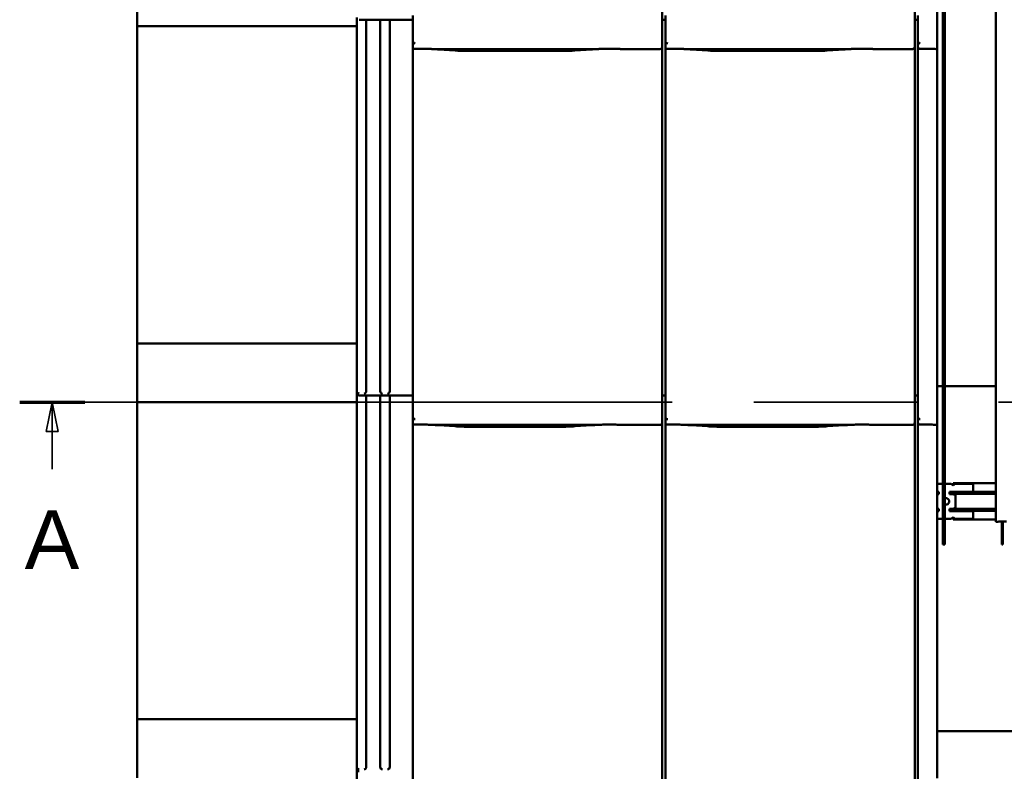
# Model space of a CAD drawing. Header units: millimetres. Extents: x 200 to 13555, y -185 to 8310.
# Tile 2 of 70: x 1603 to 2441, y 2018 to 2658. Entities that reach past the tile are written whole.
import ezdxf

# ---------------------------------------------------------------- set-up
doc = ezdxf.new("R2010")
doc.units = ezdxf.units.MM
doc.header["$LTSCALE"] = 10
doc.linetypes.add('CHAIN', pattern=[0.3543, 0.2362, -0.0295, 0.0591, -0.0295])
doc.linetypes.add('Long Dash Dotted', pattern=[305, 240, -30, 5, -30])
doc.layers.add('Schnittansichtslinien(DIN)', color=7, linetype='Long Dash Dotted', lineweight=35)
doc.layers.add('Sichtbare Kanten(DIN)', color=7, linetype='Continuous', lineweight=50)
doc.styles.add('Arial 5.0', font='arial.ttf')

# ---------------------------------------------------------------- blocks, each defined once
blk = doc.blocks.new('2DTransSchnitt0')
at = {"layer": 'Schnittansichtslinien(DIN)', "linetype": 'CHAIN', "ltscale": 23.520557}
blk.add_line((160.254, 233.274), (807.454, 233.274), dxfattribs=at)
at = {"layer": 'Schnittansichtslinien(DIN)', "linetype": 'Continuous', "lineweight": 70}
blk.add_line((160.254, 233.274), (165.787, 233.274), dxfattribs=at)
at = {"layer": 'Schnittansichtslinien(DIN)', "linetype": 'Continuous'}
for p, q in [((163.02, 233.274), (162.52, 230.774)), ((163.02, 230.774), (163.02, 233.274)), ((163.52, 230.774), (163.02, 233.274)), ((162.52, 230.774), (163.52, 230.774)), ((163.02, 227.559), (163.02, 230.774))]:
    blk.add_line(p, q, dxfattribs=at)
at = {"layer": 'Schnittansichtslinien(DIN)', "linetype": 'Continuous', "flags": 128}
blk.add_lwpolyline([(163.52, 230.774), (163.02, 233.274), (162.52, 230.774), (163.52, 230.774)], dxfattribs=at)
at = {"layer": 'Schnittansichtslinien(DIN)'}
blk.add_solid([(163.52, 230.774), (163.02, 233.274), (162.52, 230.774), (163.52, 230.774)], dxfattribs=at)
at = {"layer": 'Schnittansichtslinien(DIN)', "insert": (160.672, 219.059), "char_height": 5, "attachment_point": 7, "style": 'Arial 5.0'}
blk.add_mtext('A', dxfattribs=at)

msp = doc.modelspace()

# ---------------------------------------------------------------- linework, layer by layer
at = {"layer": 'Sichtbare Kanten(DIN)'}
for p, q in [((2388.49, 2211.37), (2388.49, 3384.37)), ((2390.24, 3384.37), (2390.24, 2211.37)), ((2433.55, 3367.73), (2433.55, 2230.73)), ((1702.54, 2702.74), (1702.54, 2652.74)), ((1889.54, 2660.38), (1889.54, 2342.09)), ((1937.22, 2658.38), (1891.54, 2658.38)), ((1897.54, 2658.38), (1897.54, 2342.09)), ((1909.54, 2658.38), (1909.54, 2342.09)), ((1917.54, 2658.38), (1917.54, 2342.09)), ((1937.22, 2662.09), (1937.22, 2640.11)), ((2149.54, 2665.2), (2149.54, 2640.4)), ((2152.22, 2658.38), (2149.54, 2658.38)), ((2152.22, 2662.09), (2152.22, 2640.11)), ((2364.54, 2665.2), (2364.54, 2640.4)), ((2367.22, 2658.38), (2364.54, 2658.38)), ((2367.22, 2662.09), (2367.22, 2640.11)), ((2383.54, 2652.54), (2383.54, 2665.33)), ((1702.54, 2652.74), (1702.54, 2382.74)), ((1889.54, 2652.74), (1702.54, 2652.74)), ((2383.54, 2652.54), (2383.54, 2638.49)), ((1937.22, 2640.11), (1937.22, 2635.36)), ((1937.22, 2635.36), (1937.22, 2342.09)), ((1955.08, 2633.34), (2093.47, 2633.34)), ((1959.03, 2633.1), (1973.42, 2632.16)), ((2075.13, 2632.16), (2089.52, 2633.1)), ((2115.74, 2633.34), (2147.54, 2633.34)), ((2149.54, 2635.36), (2149.54, 2640.4)), ((2149.54, 2345.2), (2149.54, 2635.36)), ((2152.22, 2640.11), (2152.22, 2635.36)), ((2152.22, 2635.36), (2152.22, 2342.09)), ((2170.08, 2633.34), (2308.47, 2633.34)), ((2174.03, 2633.1), (2188.42, 2632.16)), ((2290.13, 2632.16), (2304.52, 2633.1)), ((2330.74, 2633.34), (2362.54, 2633.34)), ((2364.54, 2635.36), (2364.54, 2640.4)), ((2364.54, 2345.2), (2364.54, 2635.36)), ((2367.22, 2640.11), (2367.22, 2635.36)), ((2367.22, 2635.36), (2367.22, 2342.09)), ((2383.54, 2633.39), (2383.54, 2638.49)), ((2383.54, 2345.33), (2383.54, 2633.39)), ((1986.87, 2631.74), (2061.68, 2631.74)), ((2201.87, 2631.74), (2276.68, 2631.74)), ((1702.54, 2382.74), (1702.54, 2332.74)), ((1889.54, 2382.74), (1702.54, 2382.74)), ((1889.54, 2342.09), (1889.54, 2340.38)), ((1889.54, 2340.38), (1889.54, 2022.09)), ((1937.22, 2342.09), (1937.22, 2320.11)), ((2149.54, 2345.2), (2149.54, 2320.4)), ((2152.22, 2342.09), (2152.22, 2320.11)), ((2364.54, 2345.2), (2364.54, 2320.4)), ((2367.22, 2342.09), (2367.22, 2320.11)), ((2388.36, 2346.33), (2383.54, 2346.33)), ((2383.54, 2332.54), (2383.54, 2345.33)), ((2433.55, 2346.33), (2390.36, 2346.33)), ((1702.54, 2332.74), (1702.54, 2062.74)), ((1889.54, 2332.74), (1702.54, 2332.74)), ((1937.22, 2338.38), (1891.54, 2338.38)), ((1897.54, 2338.38), (1897.54, 2022.09)), ((1909.54, 2338.38), (1909.54, 2022.09)), ((1917.54, 2338.38), (1917.54, 2022.09)), ((2152.22, 2338.38), (2149.54, 2338.38)), ((2367.22, 2338.38), (2364.54, 2338.38)), ((2383.54, 2332.54), (2383.54, 2318.49)), ((1937.22, 2320.11), (1937.22, 2315.36)), ((1937.22, 2315.36), (1937.22, 2022.09)), ((2149.54, 2315.36), (2149.54, 2320.4)), ((2149.54, 2025.2), (2149.54, 2315.36)), ((2152.22, 2320.11), (2152.22, 2315.36)), ((2152.22, 2315.36), (2152.22, 2022.09)), ((2364.54, 2315.36), (2364.54, 2320.4)), ((2364.54, 2025.2), (2364.54, 2315.36)), ((2367.22, 2320.11), (2367.22, 2315.36)), ((2367.22, 2315.36), (2367.22, 2022.09)), ((2383.54, 2313.39), (2383.54, 2318.49)), ((1955.08, 2313.34), (2093.47, 2313.34)), ((1959.03, 2313.1), (1973.42, 2312.16)), ((1986.87, 2311.74), (2061.68, 2311.74)), ((2075.13, 2312.16), (2089.52, 2313.1)), ((2115.74, 2313.34), (2147.54, 2313.34)), ((2170.08, 2313.34), (2308.47, 2313.34)), ((2174.03, 2313.1), (2188.42, 2312.16)), ((2201.87, 2311.74), (2276.68, 2311.74)), ((2290.13, 2312.16), (2304.52, 2313.1)), ((2330.74, 2313.34), (2362.54, 2313.34)), ((2383.54, 2025.33), (2383.54, 2313.39)), ((2397.18, 2263.74), (2397.18, 2263.24)), ((2433.55, 2263.74), (2397.18, 2263.74)), ((2388.49, 2263.24), (2383.54, 2263.24)), ((2385.18, 2256.49), (2383.54, 2256.49)), ((2385.18, 2256.49), (2385.18, 2254.49)), ((2395.68, 2263.24), (2390.24, 2263.24)), ((2394.18, 2256.49), (2414.18, 2256.49)), ((2394.18, 2254.49), (2394.18, 2256.49)), ((2397.18, 2261.74), (2395.68, 2263.24)), ((2398.68, 2263.24), (2397.18, 2261.74)), ((2397.18, 2263.24), (2397.18, 2261.74)), ((2397.18, 2256.24), (2397.18, 2256.49)), ((2397.18, 2256.24), (2397.18, 2255.74)), ((2433.55, 2256.24), (2397.18, 2256.24)), ((2397.18, 2255.74), (2397.18, 2255.24)), ((2397.18, 2255.24), (2397.18, 2254.74)), ((2414.18, 2263.24), (2398.68, 2263.24)), ((2414.18, 2256.49), (2414.18, 2263.24)), ((2383.54, 2254.49), (2385.18, 2254.49)), ((2397.18, 2254.49), (2394.18, 2254.49)), ((2397.18, 2254.49), (2397.18, 2254.74)), ((2397.18, 2254.74), (2433.55, 2254.74)), ((2397.18, 2254.49), (2399.18, 2253.49)), ((2399.18, 2242.99), (2399.18, 2253.49)), ((2385.18, 2241.99), (2383.54, 2241.99)), ((2385.18, 2239.99), (2383.54, 2239.99)), ((2385.18, 2241.99), (2385.18, 2239.99)), ((2394.18, 2239.99), (2394.18, 2241.99)), ((2394.18, 2241.99), (2397.18, 2241.99)), ((2414.18, 2239.99), (2394.18, 2239.99)), ((2399.18, 2242.99), (2397.18, 2241.99)), ((2397.18, 2241.74), (2397.18, 2241.99)), ((2397.18, 2241.74), (2397.18, 2241.24)), ((2433.55, 2241.74), (2397.18, 2241.74)), ((2397.18, 2241.24), (2397.18, 2240.74)), ((2397.18, 2240.74), (2397.18, 2240.24)), ((2397.18, 2239.99), (2397.18, 2240.24)), ((2397.18, 2240.24), (2433.55, 2240.24)), ((2414.18, 2233.24), (2414.18, 2239.99)), ((2383.54, 2233.24), (2388.49, 2233.24)), ((2390.24, 2233.24), (2395.68, 2233.24)), ((2395.68, 2233.24), (2397.18, 2234.74)), ((2397.18, 2234.74), (2398.68, 2233.24)), ((2397.18, 2234.74), (2397.18, 2233.24)), ((2397.18, 2233.24), (2397.18, 2232.74)), ((2397.18, 2232.74), (2433.55, 2232.74)), ((2398.68, 2233.24), (2414.18, 2233.24)), ((2433.56, 2230.73), (2435.87, 2231.02)), ((2437.86, 2231.01), (2435.55, 2230.73)), ((2438.84, 2211.37), (2438.84, 2231.03)), ((2439.54, 2231.03), (2439.54, 2211.37)), ((2390.24, 2211.37), (2388.49, 2211.37)), ((2439.54, 2211.37), (2438.84, 2211.37)), ((1889.54, 2062.74), (1702.54, 2062.74)), ((1702.54, 2062.74), (1702.54, 2012.74)), ((2383.54, 2052.44), (2401.89, 2052.44)), ((2401.89, 2052.44), (2428.7, 2052.44)), ((2428.7, 2052.44), (2480.37, 2052.44)), ((1889.54, 2022.09), (1889.54, 2020.38)), ((1889.54, 2020.38), (1889.54, 1702.09)), ((1937.22, 2022.09), (1937.22, 2000.11)), ((2149.54, 2025.2), (2149.54, 2000.4)), ((2152.22, 2022.09), (2152.22, 2000.11)), ((2364.54, 2025.2), (2364.54, 2000.4)), ((2367.22, 2022.09), (2367.22, 2000.11)), ((2383.54, 2012.54), (2383.54, 2025.33))]:
    msp.add_line(p, q, dxfattribs=at)
for centre, radius, start, end in [((1891.54, 2340.38), 2, 180, 270), ((2391.18, 2248.24), 2.75, 167.89982, 192.10018), ((2391.18, 2248.24), 2.75, 250.03665, 109.96335), ((1891.54, 2020.38), 2, 180, 270)]:
    msp.add_arc(centre, radius, start, end, dxfattribs=at)
for centre, major_axis, ratio, start_param, end_param in [((1939.22, 2645.76), (-1.9, -5.99), 0.101889, 5.972814, 5.990966), ((1939.22, 2640.08), (1.97, -0.34), 0.953832, 3.32216, 4.874804), ((1939.22, 2635.36), (0, -2.02), 0.992203, 4.712389, 5.523328), ((2147.54, 2635.36), (0, -2.02), 0.992203, 0, 1.570796), ((2154.22, 2645.76), (-1.9, -5.99), 0.101889, 5.972814, 5.990966), ((2154.22, 2640.08), (1.97, -0.34), 0.953832, 3.32216, 4.874804), ((2154.22, 2635.36), (0, -2.02), 0.992203, 4.712389, 5.523328), ((2362.54, 2635.36), (0, -2.02), 0.992203, 0, 1.570796), ((2369.22, 2645.76), (-1.9, -5.99), 0.101889, 5.972814, 5.990966), ((2369.22, 2640.08), (1.97, -0.34), 0.953832, 3.32216, 4.874804), ((2369.22, 2635.36), (0, -2.02), 0.992203, 4.712389, 5.523328), ((1891.54, 2342.08), (1.88, -0.7), 0.990196, 3.494222, 5.065018), ((1895.74, 2341.85), (0.85, 1.86), 0.850919, 3.635448, 5.206245), ((1911.34, 2341.85), (-0.85, 1.86), 0.850919, 1.076941, 2.647737), ((1915.74, 2341.85), (0.85, 1.86), 0.850919, 3.635448, 5.206245), ((1939.22, 2325.76), (-1.9, -5.99), 0.101889, 5.972814, 5.990966), ((1939.22, 2320.08), (1.97, -0.34), 0.953832, 3.32216, 4.874804), ((1939.22, 2315.36), (0, -2.02), 0.992203, 4.712389, 5.523328), ((2147.54, 2315.36), (0, -2.02), 0.992203, 0, 1.570796), ((2154.22, 2325.76), (-1.9, -5.99), 0.101889, 5.972814, 5.990966), ((2154.22, 2320.08), (1.97, -0.34), 0.953832, 3.32216, 4.874804), ((2154.22, 2315.36), (0, -2.02), 0.992203, 4.712389, 5.523328), ((2362.54, 2315.36), (0, -2.02), 0.992203, 0, 1.570796), ((2369.22, 2325.76), (-1.9, -5.99), 0.101889, 5.972814, 5.990966), ((2369.22, 2320.08), (1.97, -0.34), 0.953832, 3.32216, 4.874804), ((2369.22, 2315.36), (0, -2.02), 0.992203, 4.712389, 5.523328), ((2434.55, 2230.73), (1, 0), 0.015319, 3.01942, 6.161012), ((2439.34, 2231.01), (-3.5, 0), 0.015319, 3.368485, 6.161012), ((2439.34, 2231.01), (1.5, 0), 0.015319, 0.226893, 3.01942), ((1891.54, 2022.08), (1.88, -0.7), 0.990196, 3.494222, 5.065018), ((1895.74, 2021.85), (0.85, 1.86), 0.850919, 3.635448, 5.206245), ((1911.34, 2021.85), (-0.85, 1.86), 0.850919, 1.076941, 2.647737), ((1915.74, 2021.85), (0.85, 1.86), 0.850919, 3.635448, 5.206245)]:
    msp.add_ellipse(centre, major_axis=major_axis, ratio=ratio, start_param=start_param, end_param=end_param, dxfattribs=at)
for points, knots in [([(1937.85, 2633.89), (1937.98, 2633.81), (1938.12, 2633.75), (1938.43, 2633.65), (1938.61, 2633.62), (1938.86, 2633.6), (1938.93, 2633.6), (1939.05, 2633.6), (1939.1, 2633.6), (1939.17, 2633.6), (1939.2, 2633.6), (1939.22, 2633.6)], [-0.5371849, -0.5371849, -0.5371849, -0.5371849, -0.4701715, -0.4701715, -0.3994312, -0.3994312, -0.370279, -0.370279, -0.3542794, -0.3542794, -0.3446725, -0.3446725, -0.3446725, -0.3446725]), ([(1955.08, 2633.34), (1954.72, 2633.34), (1954.33, 2633.36), (1953.55, 2633.39), (1953.15, 2633.41), (1951.42, 2633.49), (1949.91, 2633.56), (1946.87, 2633.65), (1945.34, 2633.68), (1943.94, 2633.68), (1942.55, 2633.68), (1941.02, 2633.65), (1939.41, 2633.61), (1939.32, 2633.6), (1939.22, 2633.6)], [-1.052265, -1.052265, -1.052265, -1.052265, -0.944033, -0.944033, -0.835802, -0.835802, -0.417901, -0.417901, 0, 0, 0, 0.417901, 0.417901, 0.44326, 0.44326, 0.44326, 0.44326]), ([(1954.04, 2633.37), (1954.39, 2633.35), (1954.73, 2633.34), (1955.41, 2633.31), (1955.75, 2633.29), (1956.42, 2633.26), (1956.75, 2633.24), (1957.41, 2633.2), (1957.74, 2633.18), (1958.39, 2633.15), (1958.71, 2633.13), (1959.03, 2633.1)], [1.8945551, 1.8945551, 1.8945551, 1.8945551, 1.9289476, 1.9289476, 1.9633401, 1.9633401, 1.9977326, 1.9977326, 2.0321251, 2.0321251, 2.0665177, 2.0665177, 2.0665177, 2.0665177]), ([(2094.51, 2633.37), (2094.16, 2633.35), (2093.82, 2633.34), (2093.14, 2633.31), (2092.8, 2633.29), (2092.13, 2633.26), (2091.8, 2633.24), (2091.14, 2633.2), (2090.81, 2633.18), (2090.16, 2633.15), (2089.83, 2633.13), (2089.52, 2633.1)], [5.0361477, 5.0361477, 5.0361477, 5.0361477, 5.0705402, 5.0705402, 5.1049328, 5.1049328, 5.1393253, 5.1393253, 5.1737178, 5.1737178, 5.2081103, 5.2081103, 5.2081103, 5.2081103]), ([(2115.74, 2633.34), (2115.38, 2633.34), (2114.99, 2633.36), (2114.21, 2633.39), (2113.82, 2633.41), (2112.08, 2633.49), (2110.57, 2633.56), (2107.53, 2633.65), (2106, 2633.68), (2103.21, 2633.68), (2101.68, 2633.65), (2098.64, 2633.56), (2097.13, 2633.49), (2095.4, 2633.41), (2095, 2633.39), (2094.22, 2633.36), (2093.83, 2633.34), (2093.47, 2633.34)], [1.226544, 1.226544, 1.226544, 1.226544, 1.334775, 1.334775, 1.443007, 1.443007, 1.860908, 1.860908, 2.278809, 2.278809, 2.69671, 2.69671, 3.11461, 3.11461, 3.222842, 3.222842, 3.331074, 3.331074, 3.331074, 3.331074]), ([(2114.98, 2633.36), (2114.96, 2633.36), (2114.94, 2633.36), (2114.9, 2633.36), (2114.89, 2633.36), (2114.85, 2633.36), (2114.83, 2633.36), (2114.8, 2633.36), (2114.78, 2633.37), (2114.74, 2633.37), (2114.72, 2633.37), (2114.7, 2633.37)], [4.37952398, 4.37952398, 4.37952398, 4.37952398, 4.381345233, 4.381345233, 4.383166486, 4.383166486, 4.384987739, 4.384987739, 4.386808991, 4.386808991, 4.388630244, 4.388630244, 4.388630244, 4.388630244]), ([(2152.85, 2633.89), (2152.98, 2633.81), (2153.12, 2633.75), (2153.43, 2633.65), (2153.61, 2633.62), (2153.86, 2633.6), (2153.93, 2633.6), (2154.05, 2633.6), (2154.1, 2633.6), (2154.17, 2633.6), (2154.2, 2633.6), (2154.22, 2633.6)], [-0.5371849, -0.5371849, -0.5371849, -0.5371849, -0.4701715, -0.4701715, -0.3994312, -0.3994312, -0.370279, -0.370279, -0.3542794, -0.3542794, -0.3446725, -0.3446725, -0.3446725, -0.3446725]), ([(2170.08, 2633.34), (2169.72, 2633.34), (2169.33, 2633.36), (2168.55, 2633.39), (2168.15, 2633.41), (2166.42, 2633.49), (2164.91, 2633.56), (2161.87, 2633.65), (2160.34, 2633.68), (2158.94, 2633.68), (2157.55, 2633.68), (2156.02, 2633.65), (2154.41, 2633.61), (2154.32, 2633.6), (2154.22, 2633.6)], [-1.052265, -1.052265, -1.052265, -1.052265, -0.944033, -0.944033, -0.835802, -0.835802, -0.417901, -0.417901, 0, 0, 0, 0.417901, 0.417901, 0.44326, 0.44326, 0.44326, 0.44326]), ([(2169.04, 2633.37), (2169.39, 2633.35), (2169.73, 2633.34), (2170.41, 2633.31), (2170.75, 2633.29), (2171.42, 2633.26), (2171.75, 2633.24), (2172.41, 2633.2), (2172.74, 2633.18), (2173.39, 2633.15), (2173.71, 2633.13), (2174.03, 2633.1)], [1.8945551, 1.8945551, 1.8945551, 1.8945551, 1.9289476, 1.9289476, 1.9633401, 1.9633401, 1.9977326, 1.9977326, 2.0321251, 2.0321251, 2.0665177, 2.0665177, 2.0665177, 2.0665177]), ([(2309.51, 2633.37), (2309.16, 2633.35), (2308.82, 2633.34), (2308.14, 2633.31), (2307.8, 2633.29), (2307.13, 2633.26), (2306.8, 2633.24), (2306.14, 2633.2), (2305.81, 2633.18), (2305.16, 2633.15), (2304.83, 2633.13), (2304.52, 2633.1)], [5.0361477, 5.0361477, 5.0361477, 5.0361477, 5.0705402, 5.0705402, 5.1049328, 5.1049328, 5.1393253, 5.1393253, 5.1737178, 5.1737178, 5.2081103, 5.2081103, 5.2081103, 5.2081103]), ([(2330.74, 2633.34), (2330.38, 2633.34), (2329.99, 2633.36), (2329.21, 2633.39), (2328.82, 2633.41), (2327.08, 2633.49), (2325.57, 2633.56), (2322.53, 2633.65), (2321, 2633.68), (2318.21, 2633.68), (2316.68, 2633.65), (2313.64, 2633.56), (2312.13, 2633.49), (2310.4, 2633.41), (2310, 2633.39), (2309.22, 2633.36), (2308.83, 2633.34), (2308.47, 2633.34)], [1.226544, 1.226544, 1.226544, 1.226544, 1.334775, 1.334775, 1.443007, 1.443007, 1.860908, 1.860908, 2.278809, 2.278809, 2.69671, 2.69671, 3.11461, 3.11461, 3.222842, 3.222842, 3.331074, 3.331074, 3.331074, 3.331074]), ([(2329.98, 2633.36), (2329.96, 2633.36), (2329.94, 2633.36), (2329.9, 2633.36), (2329.89, 2633.36), (2329.85, 2633.36), (2329.83, 2633.36), (2329.8, 2633.36), (2329.78, 2633.37), (2329.74, 2633.37), (2329.72, 2633.37), (2329.7, 2633.37)], [4.37952398, 4.37952398, 4.37952398, 4.37952398, 4.381345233, 4.381345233, 4.383166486, 4.383166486, 4.384987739, 4.384987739, 4.386808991, 4.386808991, 4.388630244, 4.388630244, 4.388630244, 4.388630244]), ([(2367.85, 2633.89), (2367.98, 2633.81), (2368.12, 2633.75), (2368.43, 2633.65), (2368.61, 2633.62), (2368.86, 2633.6), (2368.93, 2633.6), (2369.05, 2633.6), (2369.1, 2633.6), (2369.17, 2633.6), (2369.2, 2633.6), (2369.22, 2633.6)], [-0.5371849, -0.5371849, -0.5371849, -0.5371849, -0.4701715, -0.4701715, -0.3994312, -0.3994312, -0.370279, -0.370279, -0.3542794, -0.3542794, -0.3446725, -0.3446725, -0.3446725, -0.3446725]), ([(2383.54, 2633.39), (2383.28, 2633.4), (2383.03, 2633.41), (2381.42, 2633.49), (2379.91, 2633.56), (2376.87, 2633.65), (2375.34, 2633.68), (2373.94, 2633.68), (2372.55, 2633.68), (2371.02, 2633.65), (2369.41, 2633.61), (2369.32, 2633.6), (2369.22, 2633.6)], [-0.906991, -0.906991, -0.906991, -0.906991, -0.835802, -0.835802, -0.417901, -0.417901, 0, 0, 0, 0.417901, 0.417901, 0.44326, 0.44326, 0.44326, 0.44326]), ([(1986.87, 2631.74), (1985.93, 2631.74), (1985, 2631.75), (1983.14, 2631.77), (1982.22, 2631.79), (1980.39, 2631.83), (1979.48, 2631.86), (1977.69, 2631.93), (1976.81, 2631.96), (1975.09, 2632.05), (1974.24, 2632.1), (1973.42, 2632.16)], [4.712389, 4.712389, 4.712389, 4.712389, 4.8115332, 4.8115332, 4.9106775, 4.9106775, 5.0098218, 5.0098218, 5.108966, 5.108966, 5.2081103, 5.2081103, 5.2081103, 5.2081103]), ([(2075.13, 2632.16), (2074.31, 2632.1), (2073.46, 2632.05), (2071.74, 2631.96), (2070.86, 2631.93), (2069.07, 2631.86), (2068.16, 2631.83), (2066.33, 2631.79), (2065.41, 2631.77), (2063.55, 2631.75), (2062.62, 2631.74), (2061.68, 2631.74)], [4.2166677, 4.2166677, 4.2166677, 4.2166677, 4.3158119, 4.3158119, 4.4149562, 4.4149562, 4.5141004, 4.5141004, 4.6132447, 4.6132447, 4.712389, 4.712389, 4.712389, 4.712389]), ([(2201.87, 2631.74), (2200.93, 2631.74), (2200, 2631.75), (2198.14, 2631.77), (2197.22, 2631.79), (2195.39, 2631.83), (2194.48, 2631.86), (2192.69, 2631.93), (2191.81, 2631.96), (2190.09, 2632.05), (2189.24, 2632.1), (2188.42, 2632.16)], [4.712389, 4.712389, 4.712389, 4.712389, 4.8115332, 4.8115332, 4.9106775, 4.9106775, 5.0098218, 5.0098218, 5.108966, 5.108966, 5.2081103, 5.2081103, 5.2081103, 5.2081103]), ([(2290.13, 2632.16), (2289.31, 2632.1), (2288.46, 2632.05), (2286.74, 2631.96), (2285.86, 2631.93), (2284.07, 2631.86), (2283.16, 2631.83), (2281.33, 2631.79), (2280.41, 2631.77), (2278.55, 2631.75), (2277.62, 2631.74), (2276.68, 2631.74)], [4.2166677, 4.2166677, 4.2166677, 4.2166677, 4.3158119, 4.3158119, 4.4149562, 4.4149562, 4.5141004, 4.5141004, 4.6132447, 4.6132447, 4.712389, 4.712389, 4.712389, 4.712389]), ([(1937.85, 2313.89), (1937.98, 2313.81), (1938.12, 2313.75), (1938.43, 2313.65), (1938.61, 2313.62), (1938.86, 2313.6), (1938.93, 2313.6), (1939.05, 2313.6), (1939.1, 2313.6), (1939.17, 2313.6), (1939.2, 2313.6), (1939.22, 2313.6)], [-0.5371849, -0.5371849, -0.5371849, -0.5371849, -0.4701715, -0.4701715, -0.3994312, -0.3994312, -0.370279, -0.370279, -0.3542794, -0.3542794, -0.3446725, -0.3446725, -0.3446725, -0.3446725]), ([(1955.08, 2313.34), (1954.72, 2313.34), (1954.33, 2313.36), (1953.55, 2313.39), (1953.15, 2313.41), (1951.42, 2313.49), (1949.91, 2313.56), (1946.87, 2313.65), (1945.34, 2313.68), (1943.94, 2313.68), (1942.55, 2313.68), (1941.02, 2313.65), (1939.41, 2313.61), (1939.32, 2313.6), (1939.22, 2313.6)], [-1.052265, -1.052265, -1.052265, -1.052265, -0.944033, -0.944033, -0.835802, -0.835802, -0.417901, -0.417901, 0, 0, 0, 0.417901, 0.417901, 0.44326, 0.44326, 0.44326, 0.44326]), ([(2115.74, 2313.34), (2115.38, 2313.34), (2114.99, 2313.36), (2114.21, 2313.39), (2113.82, 2313.41), (2112.08, 2313.49), (2110.57, 2313.56), (2107.53, 2313.65), (2106, 2313.68), (2103.21, 2313.68), (2101.68, 2313.65), (2098.64, 2313.56), (2097.13, 2313.49), (2095.4, 2313.41), (2095, 2313.39), (2094.22, 2313.36), (2093.83, 2313.34), (2093.47, 2313.34)], [1.226544, 1.226544, 1.226544, 1.226544, 1.334775, 1.334775, 1.443007, 1.443007, 1.860908, 1.860908, 2.278809, 2.278809, 2.69671, 2.69671, 3.11461, 3.11461, 3.222842, 3.222842, 3.331074, 3.331074, 3.331074, 3.331074]), ([(2152.85, 2313.89), (2152.98, 2313.81), (2153.12, 2313.75), (2153.43, 2313.65), (2153.61, 2313.62), (2153.86, 2313.6), (2153.93, 2313.6), (2154.05, 2313.6), (2154.1, 2313.6), (2154.17, 2313.6), (2154.2, 2313.6), (2154.22, 2313.6)], [-0.5371849, -0.5371849, -0.5371849, -0.5371849, -0.4701715, -0.4701715, -0.3994312, -0.3994312, -0.370279, -0.370279, -0.3542794, -0.3542794, -0.3446725, -0.3446725, -0.3446725, -0.3446725]), ([(2170.08, 2313.34), (2169.72, 2313.34), (2169.33, 2313.36), (2168.55, 2313.39), (2168.15, 2313.41), (2166.42, 2313.49), (2164.91, 2313.56), (2161.87, 2313.65), (2160.34, 2313.68), (2158.94, 2313.68), (2157.55, 2313.68), (2156.02, 2313.65), (2154.41, 2313.61), (2154.32, 2313.6), (2154.22, 2313.6)], [-1.052265, -1.052265, -1.052265, -1.052265, -0.944033, -0.944033, -0.835802, -0.835802, -0.417901, -0.417901, 0, 0, 0, 0.417901, 0.417901, 0.44326, 0.44326, 0.44326, 0.44326]), ([(2330.74, 2313.34), (2330.38, 2313.34), (2329.99, 2313.36), (2329.21, 2313.39), (2328.82, 2313.41), (2327.08, 2313.49), (2325.57, 2313.56), (2322.53, 2313.65), (2321, 2313.68), (2318.21, 2313.68), (2316.68, 2313.65), (2313.64, 2313.56), (2312.13, 2313.49), (2310.4, 2313.41), (2310, 2313.39), (2309.22, 2313.36), (2308.83, 2313.34), (2308.47, 2313.34)], [1.226544, 1.226544, 1.226544, 1.226544, 1.334775, 1.334775, 1.443007, 1.443007, 1.860908, 1.860908, 2.278809, 2.278809, 2.69671, 2.69671, 3.11461, 3.11461, 3.222842, 3.222842, 3.331074, 3.331074, 3.331074, 3.331074]), ([(2367.85, 2313.89), (2367.98, 2313.81), (2368.12, 2313.75), (2368.43, 2313.65), (2368.61, 2313.62), (2368.86, 2313.6), (2368.93, 2313.6), (2369.05, 2313.6), (2369.1, 2313.6), (2369.17, 2313.6), (2369.2, 2313.6), (2369.22, 2313.6)], [-0.5371849, -0.5371849, -0.5371849, -0.5371849, -0.4701715, -0.4701715, -0.3994312, -0.3994312, -0.370279, -0.370279, -0.3542794, -0.3542794, -0.3446725, -0.3446725, -0.3446725, -0.3446725]), ([(2383.54, 2313.39), (2383.28, 2313.4), (2383.03, 2313.41), (2381.42, 2313.49), (2379.91, 2313.56), (2376.87, 2313.65), (2375.34, 2313.68), (2373.94, 2313.68), (2372.55, 2313.68), (2371.02, 2313.65), (2369.41, 2313.61), (2369.32, 2313.6), (2369.22, 2313.6)], [-0.906991, -0.906991, -0.906991, -0.906991, -0.835802, -0.835802, -0.417901, -0.417901, 0, 0, 0, 0.417901, 0.417901, 0.44326, 0.44326, 0.44326, 0.44326]), ([(1954.04, 2313.37), (1954.39, 2313.35), (1954.73, 2313.34), (1955.41, 2313.31), (1955.75, 2313.29), (1956.42, 2313.26), (1956.75, 2313.24), (1957.41, 2313.2), (1957.74, 2313.18), (1958.39, 2313.15), (1958.71, 2313.13), (1959.03, 2313.1)], [1.8945551, 1.8945551, 1.8945551, 1.8945551, 1.9289476, 1.9289476, 1.9633401, 1.9633401, 1.9977326, 1.9977326, 2.0321251, 2.0321251, 2.0665177, 2.0665177, 2.0665177, 2.0665177]), ([(1986.87, 2311.74), (1985.93, 2311.74), (1985, 2311.75), (1983.14, 2311.77), (1982.22, 2311.79), (1980.39, 2311.83), (1979.48, 2311.86), (1977.69, 2311.93), (1976.81, 2311.96), (1975.09, 2312.05), (1974.24, 2312.1), (1973.42, 2312.16)], [4.712389, 4.712389, 4.712389, 4.712389, 4.8115332, 4.8115332, 4.9106775, 4.9106775, 5.0098218, 5.0098218, 5.108966, 5.108966, 5.2081103, 5.2081103, 5.2081103, 5.2081103]), ([(2075.13, 2312.16), (2074.31, 2312.1), (2073.46, 2312.05), (2071.74, 2311.96), (2070.86, 2311.93), (2069.07, 2311.86), (2068.16, 2311.83), (2066.33, 2311.79), (2065.41, 2311.77), (2063.55, 2311.75), (2062.62, 2311.74), (2061.68, 2311.74)], [4.2166677, 4.2166677, 4.2166677, 4.2166677, 4.3158119, 4.3158119, 4.4149562, 4.4149562, 4.5141004, 4.5141004, 4.6132447, 4.6132447, 4.712389, 4.712389, 4.712389, 4.712389]), ([(2094.51, 2313.37), (2094.16, 2313.35), (2093.82, 2313.34), (2093.14, 2313.31), (2092.8, 2313.29), (2092.13, 2313.26), (2091.8, 2313.24), (2091.14, 2313.2), (2090.81, 2313.18), (2090.16, 2313.15), (2089.83, 2313.13), (2089.52, 2313.1)], [5.0361477, 5.0361477, 5.0361477, 5.0361477, 5.0705402, 5.0705402, 5.1049328, 5.1049328, 5.1393253, 5.1393253, 5.1737178, 5.1737178, 5.2081103, 5.2081103, 5.2081103, 5.2081103]), ([(2114.98, 2313.36), (2114.96, 2313.36), (2114.94, 2313.36), (2114.9, 2313.36), (2114.89, 2313.36), (2114.85, 2313.36), (2114.83, 2313.36), (2114.8, 2313.36), (2114.78, 2313.37), (2114.74, 2313.37), (2114.72, 2313.37), (2114.7, 2313.37)], [4.37952398, 4.37952398, 4.37952398, 4.37952398, 4.381345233, 4.381345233, 4.383166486, 4.383166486, 4.384987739, 4.384987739, 4.386808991, 4.386808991, 4.388630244, 4.388630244, 4.388630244, 4.388630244]), ([(2169.04, 2313.37), (2169.39, 2313.35), (2169.73, 2313.34), (2170.41, 2313.31), (2170.75, 2313.29), (2171.42, 2313.26), (2171.75, 2313.24), (2172.41, 2313.2), (2172.74, 2313.18), (2173.39, 2313.15), (2173.71, 2313.13), (2174.03, 2313.1)], [1.8945551, 1.8945551, 1.8945551, 1.8945551, 1.9289476, 1.9289476, 1.9633401, 1.9633401, 1.9977326, 1.9977326, 2.0321251, 2.0321251, 2.0665177, 2.0665177, 2.0665177, 2.0665177]), ([(2201.87, 2311.74), (2200.93, 2311.74), (2200, 2311.75), (2198.14, 2311.77), (2197.22, 2311.79), (2195.39, 2311.83), (2194.48, 2311.86), (2192.69, 2311.93), (2191.81, 2311.96), (2190.09, 2312.05), (2189.24, 2312.1), (2188.42, 2312.16)], [4.712389, 4.712389, 4.712389, 4.712389, 4.8115332, 4.8115332, 4.9106775, 4.9106775, 5.0098218, 5.0098218, 5.108966, 5.108966, 5.2081103, 5.2081103, 5.2081103, 5.2081103]), ([(2290.13, 2312.16), (2289.31, 2312.1), (2288.46, 2312.05), (2286.74, 2311.96), (2285.86, 2311.93), (2284.07, 2311.86), (2283.16, 2311.83), (2281.33, 2311.79), (2280.41, 2311.77), (2278.55, 2311.75), (2277.62, 2311.74), (2276.68, 2311.74)], [4.2166677, 4.2166677, 4.2166677, 4.2166677, 4.3158119, 4.3158119, 4.4149562, 4.4149562, 4.5141004, 4.5141004, 4.6132447, 4.6132447, 4.712389, 4.712389, 4.712389, 4.712389]), ([(2309.51, 2313.37), (2309.16, 2313.35), (2308.82, 2313.34), (2308.14, 2313.31), (2307.8, 2313.29), (2307.13, 2313.26), (2306.8, 2313.24), (2306.14, 2313.2), (2305.81, 2313.18), (2305.16, 2313.15), (2304.83, 2313.13), (2304.52, 2313.1)], [5.0361477, 5.0361477, 5.0361477, 5.0361477, 5.0705402, 5.0705402, 5.1049328, 5.1049328, 5.1393253, 5.1393253, 5.1737178, 5.1737178, 5.2081103, 5.2081103, 5.2081103, 5.2081103]), ([(2329.98, 2313.36), (2329.96, 2313.36), (2329.94, 2313.36), (2329.9, 2313.36), (2329.89, 2313.36), (2329.85, 2313.36), (2329.83, 2313.36), (2329.8, 2313.36), (2329.78, 2313.37), (2329.74, 2313.37), (2329.72, 2313.37), (2329.7, 2313.37)], [4.37952398, 4.37952398, 4.37952398, 4.37952398, 4.381345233, 4.381345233, 4.383166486, 4.383166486, 4.384987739, 4.384987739, 4.386808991, 4.386808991, 4.388630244, 4.388630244, 4.388630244, 4.388630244])]:
    msp.add_open_spline(points, degree=3, knots=knots, dxfattribs=at)
for points in [[(2114.98, 2633.36), (2115.23, 2633.35), (2115.49, 2633.34), (2115.74, 2633.34)], [(2329.98, 2633.36), (2330.23, 2633.35), (2330.49, 2633.34), (2330.74, 2633.34)], [(2114.98, 2313.36), (2115.23, 2313.35), (2115.49, 2313.34), (2115.74, 2313.34)], [(2329.98, 2313.36), (2330.23, 2313.35), (2330.49, 2313.34), (2330.74, 2313.34)]]:
    msp.add_open_spline(points, degree=3, dxfattribs=at)

# ---------------------------------------------------------------- block references
at = {"layer": 'Schnittansichtslinien(DIN)', "xscale": 10, "yscale": 10, "zscale": 10}
msp.add_blockref('2DTransSchnitt0', (0, 0), dxfattribs=at)

doc.saveas('drawing.dxf')
